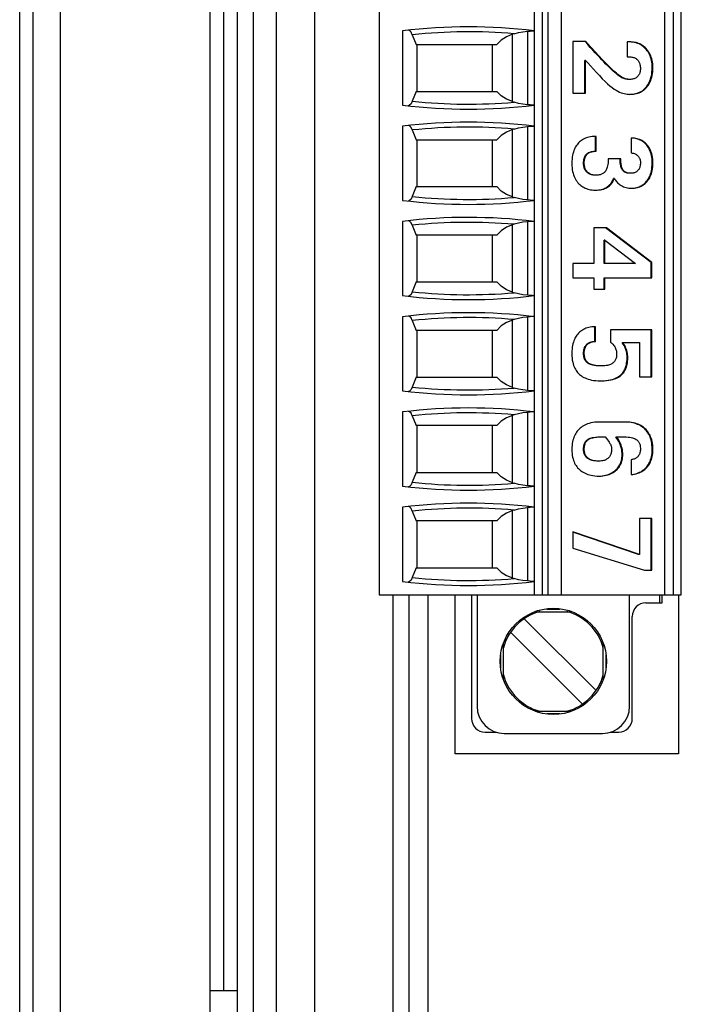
# Paper-space layout '61767N-2-A-2_1_1' of a CAD drawing. Header units: millimetres. Extents: x 0 to 594, y 1 to 420.
# Tile 81 of 222: x 108 to 120, y 196 to 214. Entities that reach past the tile are written whole.
import ezdxf

# ---------------------------------------------------------------- set-up
doc = ezdxf.new("R2010")
doc.units = ezdxf.units.MM
doc.header["$LTSCALE"] = 32.67
for name, color, linetype in [('61753N-0_DXF_CONTINUOUS_LINE', 7, 'CONTINUOUS'), ('61756N-0_DXF_CONTINUOUS_LINE', 7, 'CONTINUOUS'), ('61779N-0_DXF_CONTINUOUS_LINE', 7, 'CONTINUOUS'), ('61807N-2_DXF_CONTINUOUS_LINE', 7, 'CONTINUOUS'), ('61852N-1_DXF_CONTINUOUS_LINE', 7, 'CONTINUOUS'), ('MC_1_5-7-GF-DXF_CONTINUOUS_LINE', 7, 'CONTINUOUS'), ('U3-PXC_18471DXF_CONTINUOUS_LINE', 7, 'CONTINUOUS')]:
    doc.layers.add(name, color=color, linetype=linetype)

psp = doc.layouts.new('61767N-2-A-2_1_1')

# ---------------------------------------------------------------- linework, layer by layer
at = {"layer": '61753N-0_DXF_CONTINUOUS_LINE', "color": 9, "linetype": 'Continuous'}
psp.add_line((111.2755, 196.1073), (111.2755, 265.1073), dxfattribs=at)
at = {"layer": '61753N-0_DXF_CONTINUOUS_LINE', "color": 7, "linetype": 'Continuous'}
psp.add_line((111.5255, 196.1073), (111.0255, 196.1073), dxfattribs=at)
at = {"layer": '61756N-0_DXF_CONTINUOUS_LINE', "color": 7, "linetype": 'Continuous'}
for p, q in [((114.6755, 194.0073), (114.6755, 203.3823)), ((115.5255, 200.4573), (115.5255, 203.3823)), ((119.6255, 203.3823), (119.6255, 200.4573)), ((119.6255, 200.4573), (115.5255, 200.4573))]:
    psp.add_line(p, q, dxfattribs=at)
at = {"layer": '61756N-0_DXF_CONTINUOUS_LINE', "color": 9, "linetype": 'Continuous'}
psp.add_line((115.0255, 194.0073), (115.0255, 203.3823), dxfattribs=at)
at = {"layer": '61779N-0_DXF_CONTINUOUS_LINE', "color": 3, "linetype": 'Continuous'}
for p, q in [((107.7755, 175.3573), (107.7755, 283.3573)), ((108.2755, 175.3573), (108.2755, 283.3573)), ((111.0255, 187.8573), (111.0255, 273.3573))]:
    psp.add_line(p, q, dxfattribs=at)
at = {"layer": '61807N-2_DXF_CONTINUOUS_LINE', "color": 7, "linetype": 'Continuous'}
psp.add_line((107.5255, 139.6073), (107.5255, 347.6073), dxfattribs=at)
at = {"layer": '61852N-1_DXF_CONTINUOUS_LINE', "color": 7, "linetype": 'Continuous'}
for p, q in [((111.5255, 187.8573), (111.5255, 273.3573)), ((114.3805, 203.3823), (114.3805, 193.3573))]:
    psp.add_line(p, q, dxfattribs=at)
at = {"layer": '61852N-1_DXF_CONTINUOUS_LINE', "color": 9, "linetype": 'Continuous'}
for p, q in [((111.8184, 187.8573), (111.8184, 273.3573)), ((112.2326, 273.3573), (112.2326, 187.8573)), ((112.9397, 273.3573), (112.9397, 187.8573))]:
    psp.add_line(p, q, dxfattribs=at)
at = {"layer": 'MC_1_5-7-GF-DXF_CONTINUOUS_LINE', "color": 7, "linetype": 'Continuous'}
for p, q in [((115.8255, 203.3823), (115.8255, 201.1073)), ((119.3255, 203.2323), (119.3255, 203.3823)), ((119.0255, 203.2323), (119.3255, 203.2323)), ((118.7755, 201.1073), (118.7755, 202.9823)), ((116.0755, 200.8573), (116.2768, 200.8573)), ((118.3742, 200.8573), (118.5255, 200.8573))]:
    psp.add_line(p, q, dxfattribs=at)
at = {"layer": 'MC_1_5-7-GF-DXF_CONTINUOUS_LINE', "color": 9, "linetype": 'Continuous'}
psp.add_line((119.2755, 203.3823), (119.2755, 203.2323), dxfattribs=at)
at = {"layer": 'MC_1_5-7-GF-DXF_CONTINUOUS_LINE', "color": 7, "linetype": 'Continuous'}
for centre, start, end in [((119.0255, 202.9823), 90, 180), ((116.0755, 201.1073), 180, 270), ((118.5255, 201.1073), 270, 360)]:
    psp.add_arc(centre, 0.25, start, end, dxfattribs=at)
at = {"layer": 'U3-PXC_18471DXF_CONTINUOUS_LINE', "color": 7, "linetype": 'Continuous'}
for p, q in [((114.1255, 215.7323), (114.1255, 203.3823)), ((116.9755, 215.7323), (116.9755, 203.3823)), ((117.4755, 203.3823), (117.4755, 215.7323)), ((119.3755, 203.3823), (119.3755, 215.7323)), ((119.6755, 203.3823), (119.6755, 215.7323)), ((114.5576, 213.7391), (114.5576, 212.3756)), ((114.7358, 213.6683), (114.8074, 213.4873)), ((116.6076, 213.6861), (116.5755, 213.6758)), ((114.8074, 213.4873), (116.2889, 213.4873)), ((114.8255, 212.6273), (114.8255, 213.4873)), ((116.2005, 213.4873), (116.2005, 212.6273)), ((117.6851, 213.5414), (117.6851, 212.5961)), ((117.9199, 213.5414), (117.6851, 213.5414)), ((117.9996, 213.4549), (117.9199, 213.5414)), ((118.6825, 213.5352), (118.6825, 213.2609)), ((118.7507, 213.5352), (118.6825, 213.5352)), ((118.6825, 213.2609), (118.7347, 213.2609)), ((117.901, 212.5961), (117.901, 213.1945)), ((117.9139, 213.1945), (117.901, 213.1945)), ((117.9139, 212.5961), (117.9139, 213.1945)), ((114.8074, 212.6273), (114.7358, 212.4464)), ((114.8074, 212.6273), (116.2889, 212.6273)), ((117.6851, 212.5961), (117.9139, 212.5961)), ((116.5755, 212.4389), (116.6076, 212.4286)), ((114.5576, 211.9891), (114.5576, 210.6256)), ((114.7358, 211.9183), (114.8074, 211.7373)), ((116.6076, 211.9361), (116.5755, 211.9258)), ((118.0976, 211.5276), (118.0976, 211.8014)), ((118.1106, 211.5276), (118.1106, 211.8018)), ((114.8074, 211.7373), (116.2889, 211.7373)), ((114.8255, 210.8773), (114.8255, 211.7373)), ((116.2005, 211.7373), (116.2005, 210.8773)), ((118.7568, 211.7706), (118.7568, 211.4964)), ((118.5641, 211.3904), (118.3353, 211.3904)), ((118.1086, 211.0871), (118.0956, 211.0871)), ((118.4457, 211.0289), (118.4328, 211.0289)), ((114.8074, 210.8773), (114.7358, 210.6964)), ((114.8074, 210.8773), (116.2889, 210.8773)), ((116.5755, 210.6889), (116.6076, 210.6786)), ((114.5576, 210.2391), (114.5576, 208.8756)), ((116.6076, 210.1861), (116.5755, 210.1758)), ((114.7358, 210.1683), (114.8074, 209.9873)), ((118.0664, 210.1224), (118.0664, 209.4639)), ((118.2992, 210.1224), (118.0664, 210.1224)), ((119.1211, 209.4867), (118.2863, 210.1224)), ((119.134, 209.4867), (118.2992, 210.1224)), ((116.2889, 209.9873), (114.8074, 209.9873)), ((114.8255, 209.1273), (114.8255, 209.9873)), ((116.2005, 209.9873), (116.2005, 209.1273)), ((118.2582, 209.4639), (118.2582, 209.8939)), ((118.2711, 209.8939), (118.2582, 209.8939)), ((118.2711, 209.8939), (118.837, 209.468)), ((118.2711, 209.4639), (118.2711, 209.8939)), ((117.6851, 209.4639), (117.6851, 209.2021)), ((118.0664, 209.4639), (117.6851, 209.4639)), ((118.837, 209.4639), (118.2582, 209.4639)), ((118.837, 209.468), (118.837, 209.4639)), ((119.1211, 209.2021), (119.1211, 209.4867)), ((119.134, 209.4867), (119.1211, 209.4867)), ((119.134, 209.2021), (119.134, 209.4867)), ((114.8074, 209.1273), (114.7358, 208.9464)), ((114.8074, 209.1273), (116.2889, 209.1273)), ((117.6851, 209.2021), (118.0664, 209.2021)), ((118.0664, 209.2021), (118.0664, 208.9922)), ((118.2582, 208.9922), (118.2582, 209.2021)), ((118.2582, 209.2021), (119.134, 209.2021)), ((118.2711, 208.9922), (118.2711, 209.2021)), ((116.5755, 208.9389), (116.6076, 208.9286)), ((118.0664, 208.9922), (118.2711, 208.9922)), ((114.5576, 208.4891), (114.5576, 207.1256)), ((114.7358, 208.4183), (114.8074, 208.2373)), ((116.6076, 208.4361), (116.5755, 208.4258)), ((116.2889, 208.2373), (114.8074, 208.2373)), ((114.8255, 207.3773), (114.8255, 208.2373)), ((116.2005, 208.2373), (116.2005, 207.3773)), ((118.0876, 208.031), (118.0876, 208.3045)), ((118.1005, 208.0307), (118.1005, 208.3049)), ((118.3755, 208.2488), (118.3755, 208.0224)), ((119.134, 208.2488), (118.3755, 208.2488)), ((119.1211, 207.3825), (119.1211, 208.2488)), ((119.134, 207.3825), (119.134, 208.2488)), ((118.0869, 208.031), (118.074, 208.031)), ((118.0869, 208.031), (118.1005, 208.0307)), ((118.5913, 208.012), (118.9053, 208.012)), ((118.9053, 208.012), (118.9053, 207.3825)), ((114.8074, 207.3773), (114.7358, 207.1964)), ((114.8074, 207.3773), (116.2889, 207.3773)), ((118.9053, 207.3825), (119.134, 207.3825)), ((116.5755, 207.1889), (116.6076, 207.1786)), ((114.5576, 206.7391), (114.5576, 205.3756)), ((114.7358, 206.6683), (114.8074, 206.4873)), ((116.6076, 206.6861), (116.5755, 206.6758)), ((116.2889, 206.4873), (114.8074, 206.4873)), ((114.8255, 205.6273), (114.8255, 206.4873)), ((116.2005, 206.4873), (116.2005, 205.6273)), ((118.6524, 206.5539), (118.1668, 206.5539)), ((118.1969, 206.2796), (118.2771, 206.2796)), ((118.4749, 206.2796), (118.6223, 206.2796)), ((118.7548, 205.8621), (118.7548, 205.5878)), ((114.8074, 205.6273), (114.7358, 205.4464)), ((114.8074, 205.6273), (116.2889, 205.6273)), ((116.5755, 205.4389), (116.6076, 205.4286)), ((114.5576, 204.9891), (114.5576, 203.6256)), ((116.6076, 204.9361), (116.5755, 204.9258)), ((114.7358, 204.9183), (114.8074, 204.7373)), ((118.9053, 204.781), (118.9053, 204.1224)), ((119.134, 204.781), (118.9053, 204.781)), ((119.1211, 203.8337), (119.1211, 204.781)), ((119.134, 203.8337), (119.134, 204.781)), ((116.2889, 204.7373), (114.8074, 204.7373)), ((114.8255, 203.8773), (114.8255, 204.7373)), ((116.2005, 204.7373), (116.2005, 203.8773)), ((118.9053, 204.1224), (117.6851, 204.538)), ((117.6851, 204.538), (117.6851, 204.2388)), ((118.8923, 204.1224), (117.6851, 204.5335)), ((117.6851, 204.2388), (119.0016, 203.8337)), ((118.9053, 204.1224), (118.8923, 204.1224)), ((114.8074, 203.8773), (114.7358, 203.6964)), ((114.8074, 203.8773), (116.2889, 203.8773)), ((116.5755, 203.6889), (116.6076, 203.6786)), ((119.0016, 203.8337), (119.134, 203.8337)), ((114.1255, 203.3823), (119.6755, 203.3823)), ((115.9255, 203.3823), (115.9255, 201.3323)), ((118.7255, 201.3323), (118.7255, 203.3823)), ((118.1095, 201.6208), (116.789, 202.9413)), ((116.9999, 203.0698), (117.6513, 203.0698)), ((116.5415, 202.6939), (117.862, 201.3733)), ((116.413, 201.8319), (116.413, 202.483)), ((118.238, 201.8317), (118.238, 202.4828)), ((116.9997, 201.2448), (117.6512, 201.2448)), ((116.4255, 200.8323), (118.2255, 200.8323))]:
    psp.add_line(p, q, dxfattribs=at)
at = {"layer": 'U3-PXC_18471DXF_CONTINUOUS_LINE', "color": 9, "linetype": 'Continuous'}
for p, q in [((117.1255, 203.3823), (117.1255, 215.7323)), ((117.2255, 215.7323), (117.2255, 203.3823)), ((119.5255, 215.7323), (119.5255, 203.3823)), ((116.5755, 212.4389), (116.5755, 213.6758)), ((116.8505, 213.7312), (116.8505, 212.3835)), ((119.1541, 213.0677), (119.1412, 213.0677)), ((116.5755, 210.6889), (116.5755, 211.9258)), ((116.8505, 211.9812), (116.8505, 210.6335)), ((117.8939, 211.3053), (117.8809, 211.3053)), ((119.1541, 211.3136), (119.1412, 211.3136)), ((116.5755, 208.9389), (116.5755, 210.1758)), ((116.8505, 210.2312), (116.8505, 208.8835)), ((116.5755, 207.1889), (116.5755, 208.4258)), ((116.8505, 208.4812), (116.8505, 207.1335)), ((117.8939, 207.8167), (117.8809, 207.8167)), ((118.6925, 207.7398), (118.6796, 207.7398)), ((116.5755, 205.4389), (116.5755, 206.6758)), ((116.8505, 206.7312), (116.8505, 205.3835)), ((117.8939, 206.0511), (117.8809, 206.0511)), ((119.1541, 206.0511), (119.1412, 206.0511)), ((118.6002, 205.9576), (118.5873, 205.9576)), ((116.8505, 204.9812), (116.8505, 203.6335)), ((116.5755, 203.6889), (116.5755, 204.9258)), ((117.204, 203.1186), (117.4476, 203.1186)), ((116.3642, 202.0363), (116.3642, 202.2789)), ((118.2868, 202.2784), (118.2868, 202.0358)), ((117.447, 201.196), (117.2035, 201.196))]:
    psp.add_line(p, q, dxfattribs=at)
at = {"layer": 'U3-PXC_18471DXF_CONTINUOUS_LINE', "color": 7, "linetype": 'Continuous'}
for points in [[(114.7358, 213.6683), (114.7121, 213.7154), (114.6862, 213.7434), (114.663, 213.7498)], [(116.5755, 213.6758), (116.4671, 213.6307), (116.3697, 213.5677), (116.2889, 213.4873)], [(116.6076, 213.6861), (116.6835, 213.7069), (116.7647, 213.7221), (116.8505, 213.7312)], [(116.8505, 213.7312), (116.9016, 213.7358), (116.9406, 213.7397), (116.9638, 213.7401)], [(118.7137, 212.8475), (118.6925, 212.8482), (118.6739, 212.8501), (118.6565, 212.853), (118.6396, 212.8572), (118.6225, 212.8628), (118.6046, 212.87), (118.5852, 212.8794), (118.5635, 212.8917), (118.5383, 212.908), (118.5107, 212.928), (118.4825, 212.9505), (118.4536, 212.9751), (118.4237, 213.0019), (118.3928, 213.0308), (118.3606, 213.0619), (118.3271, 213.0951), (118.2922, 213.1304), (118.2559, 213.1678), (118.218, 213.2073), (118.1785, 213.2489), (118.1375, 213.2925), (118.0948, 213.3382), (118.0504, 213.3859), (118.0043, 213.4357), (117.9565, 213.4876), (117.907, 213.5414)], [(118.7267, 212.8475), (118.7091, 212.848), (118.6934, 212.8492), (118.6789, 212.8513), (118.665, 212.854), (118.6513, 212.8576), (118.6374, 212.8621), (118.623, 212.8676), (118.6078, 212.8745), (118.5913, 212.883), (118.5732, 212.8937), (118.5529, 212.9069), (118.5309, 212.9226), (118.5081, 212.9402), (118.4849, 212.9593), (118.4612, 212.9798), (118.4369, 213.0017), (118.4118, 213.0251), (118.386, 213.0498), (118.3592, 213.076), (118.3316, 213.1036), (118.3031, 213.1325), (118.2736, 213.1629), (118.2431, 213.1946), (118.2115, 213.2277), (118.1789, 213.2621), (118.1453, 213.298), (118.1105, 213.3352), (118.0747, 213.3737), (118.0377, 213.4136), (117.9996, 213.4549)], [(119.1541, 213.0677), (119.1532, 213.1021), (119.1506, 213.1348), (119.1463, 213.1668), (119.1402, 213.1979), (119.1329, 213.2269), (119.1239, 213.2554), (119.1137, 213.282), (119.1024, 213.3071), (119.0897, 213.3313), (119.0761, 213.3537), (119.0613, 213.3753), (119.0455, 213.3953), (119.0289, 213.414), (119.0112, 213.4316), (118.9928, 213.4478), (118.9736, 213.4627), (118.9536, 213.4763), (118.9331, 213.4884), (118.9118, 213.4993), (118.89, 213.5087), (118.8677, 213.5167), (118.845, 213.5233), (118.8218, 213.5285), (118.7984, 213.5322), (118.7748, 213.5344), (118.7507, 213.5352)], [(119.1412, 213.0677), (119.1402, 213.1023), (119.1376, 213.1354), (119.1333, 213.1671), (119.1274, 213.1973), (119.1202, 213.2262), (119.1115, 213.2538), (119.1016, 213.2801), (119.0904, 213.3051), (119.0781, 213.3289), (119.0646, 213.3515), (119.0501, 213.3728), (119.0346, 213.3929), (119.018, 213.4118), (119.0006, 213.4295), (118.9822, 213.4459), (118.9631, 213.4609), (118.9431, 213.4747), (118.9224, 213.4871), (118.9011, 213.4982), (118.8791, 213.5079), (118.8566, 213.5161), (118.8336, 213.5229), (118.8101, 213.5283), (118.7863, 213.5321), (118.7622, 213.5344), (118.7507, 213.5348)], [(118.7347, 213.2609), (118.7511, 213.2604), (118.7666, 213.2587), (118.7812, 213.256), (118.795, 213.2524), (118.8084, 213.2478), (118.821, 213.2423), (118.8328, 213.2361), (118.8437, 213.2292), (118.8539, 213.2216), (118.8635, 213.2132), (118.8725, 213.2042), (118.8807, 213.1944), (118.8885, 213.1838), (118.8954, 213.1727), (118.9018, 213.1606), (118.9076, 213.1476), (118.9126, 213.1338), (118.9169, 213.1188), (118.9204, 213.103), (118.9231, 213.0855), (118.9247, 213.0673), (118.9253, 213.047)], [(117.9139, 213.1945), (117.9564, 213.152), (118.0064, 213.0986), (118.0613, 213.0378), (118.1154, 212.9773), (118.1706, 212.9167), (118.2244, 212.8599), (118.2751, 212.8093), (118.3225, 212.7655), (118.366, 212.7284), (118.407, 212.6967), (118.4442, 212.6707), (118.4792, 212.6489), (118.5119, 212.6309), (118.5424, 212.6162), (118.5722, 212.6039), (118.6008, 212.594), (118.6282, 212.5863), (118.6549, 212.5805), (118.681, 212.5765), (118.7068, 212.5741), (118.7327, 212.5733)], [(118.7264, 212.5735), (118.752, 212.5742), (118.7821, 212.5769), (118.8103, 212.5811), (118.8367, 212.5868), (118.8616, 212.5939), (118.8851, 212.6021), (118.9073, 212.6116), (118.9284, 212.6222), (118.9483, 212.6339), (118.9672, 212.6468), (118.9852, 212.6609), (119.0023, 212.6761), (119.0186, 212.6926), (119.0341, 212.7103), (119.0487, 212.7295), (119.0625, 212.7502), (119.0755, 212.7725), (119.0876, 212.7964), (119.0988, 212.8223), (119.109, 212.8501), (119.118, 212.8801), (119.1258, 212.9124), (119.1322, 212.9471), (119.137, 212.9845), (119.1401, 213.0247), (119.1412, 213.0677)], [(118.7327, 212.5733), (118.7651, 212.5742), (118.7952, 212.5769), (118.824, 212.5813), (118.8517, 212.5874), (118.8772, 212.5947), (118.9016, 212.6035), (118.9244, 212.6135), (118.9454, 212.6245), (118.9658, 212.6368), (118.9848, 212.6503), (119.0027, 212.6647), (119.0198, 212.6804), (119.0359, 212.6974), (119.0511, 212.7155), (119.0654, 212.7349), (119.0789, 212.7558), (119.0915, 212.7781), (119.1031, 212.8019), (119.114, 212.8279), (119.1235, 212.8551), (119.1322, 212.8847), (119.1396, 212.9164), (119.1456, 212.9501), (119.1502, 212.9869), (119.1531, 213.0254), (119.1541, 213.0677)], [(118.9253, 213.047), (118.9247, 213.0269), (118.9229, 213.0088), (118.9198, 212.9912), (118.916, 212.9756), (118.9111, 212.9608), (118.9056, 212.9477), (118.8992, 212.9353), (118.8923, 212.9241), (118.8846, 212.9137), (118.8763, 212.904), (118.8673, 212.8952), (118.8575, 212.887), (118.8469, 212.8794), (118.8356, 212.8727), (118.8233, 212.8665), (118.8101, 212.8611), (118.7957, 212.8565), (118.7806, 212.8528), (118.7644, 212.85), (118.7464, 212.8482), (118.7267, 212.8475)], [(116.5755, 212.4389), (116.4667, 212.4842), (116.3694, 212.5472), (116.2889, 212.6273)], [(114.7358, 212.4464), (114.7121, 212.3993), (114.6862, 212.3713), (114.663, 212.3649)], [(116.8505, 212.3835), (116.7647, 212.3926), (116.6835, 212.4078), (116.6076, 212.4286)], [(116.9638, 212.3746), (116.9406, 212.375), (116.9016, 212.3789), (116.8505, 212.3835)], [(114.7358, 211.9183), (114.7121, 211.9654), (114.6862, 211.9934), (114.663, 211.9998)], [(116.8505, 211.9812), (116.9016, 211.9858), (116.9406, 211.9897), (116.9638, 211.9901)], [(116.5755, 211.9258), (116.4671, 211.8807), (116.3697, 211.8177), (116.2889, 211.7373)], [(116.6076, 211.9361), (116.6835, 211.9569), (116.7647, 211.9721), (116.8505, 211.9812)], [(118.1106, 211.8018), (118.0745, 211.8008), (118.0414, 211.798), (118.0097, 211.7935), (117.9801, 211.7874), (117.9528, 211.7801), (117.927, 211.7713), (117.9035, 211.7617), (117.8813, 211.7509), (117.8605, 211.739), (117.8411, 211.7263), (117.8229, 211.7125), (117.8057, 211.6978), (117.7896, 211.682), (117.7746, 211.6654), (117.7604, 211.6476), (117.7469, 211.6284), (117.7346, 211.6083), (117.723, 211.5868), (117.7121, 211.5633), (117.7024, 211.5389), (117.6935, 211.5125), (117.6854, 211.4832), (117.6788, 211.4532), (117.6731, 211.4198), (117.6688, 211.3835), (117.6661, 211.3449), (117.6651, 211.3011)], [(119.1412, 211.3136), (119.1402, 211.3502), (119.1375, 211.3851), (119.1331, 211.4182), (119.1273, 211.4494), (119.12, 211.4788), (119.1116, 211.5065), (119.102, 211.5324), (119.0914, 211.5566), (119.0799, 211.5793), (119.0675, 211.6004), (119.0543, 211.6201), (119.0402, 211.6385), (119.0254, 211.6555), (119.0098, 211.6714), (118.9935, 211.686), (118.9762, 211.6995), (118.9582, 211.7119), (118.9392, 211.7232), (118.9192, 211.7333), (118.8982, 211.7424), (118.8761, 211.7504), (118.8527, 211.7572), (118.8279, 211.7627), (118.8016, 211.7668), (118.7736, 211.7695), (118.7567, 211.7702)], [(119.1541, 211.3136), (119.1531, 211.3504), (119.1504, 211.3854), (119.1459, 211.4193), (119.1398, 211.4511), (119.1323, 211.4813), (119.1236, 211.5093), (119.1137, 211.5355), (119.1027, 211.5601), (119.0909, 211.5828), (119.0781, 211.6042), (119.0645, 211.6239), (119.0502, 211.6421), (119.035, 211.6591), (119.0191, 211.6748), (119.0025, 211.6892), (118.9852, 211.7024), (118.9669, 211.7145), (118.948, 211.7254), (118.9282, 211.7352), (118.9071, 211.744), (118.8855, 211.7515), (118.8627, 211.7579), (118.8381, 211.7632), (118.813, 211.767), (118.7862, 211.7696), (118.7568, 211.7706)], [(117.8809, 211.3053), (117.8817, 211.3322), (117.8837, 211.3552), (117.8867, 211.3752), (117.8905, 211.3927), (117.8949, 211.4081), (117.9, 211.4219), (117.9056, 211.4342), (117.9116, 211.4454), (117.9182, 211.4556), (117.9253, 211.4649), (117.933, 211.4735), (117.9413, 211.4814), (117.9504, 211.4888), (117.9602, 211.4956), (117.9711, 211.5019), (117.9831, 211.5077), (117.9966, 211.5129), (118.0117, 211.5176), (118.0288, 211.5215), (118.0484, 211.5247), (118.0711, 211.5268), (118.0976, 211.5276)], [(117.8939, 211.3053), (117.8946, 211.3325), (117.8967, 211.3558), (117.8997, 211.3756), (117.9036, 211.3934), (117.9085, 211.4101), (117.914, 211.4244), (117.9201, 211.4373), (117.9264, 211.4485), (117.9335, 211.4588), (117.941, 211.4682), (117.9491, 211.4767), (117.9578, 211.4845), (117.9673, 211.4917), (117.9775, 211.4982), (117.9886, 211.5042), (118.001, 211.5097), (118.0144, 211.5145), (118.0299, 211.5189), (118.0455, 211.5222), (118.0637, 211.525), (118.0852, 211.5268), (118.1106, 211.5276)], [(118.7568, 211.4964), (118.7719, 211.4952), (118.7863, 211.4929), (118.8, 211.4896), (118.813, 211.4854), (118.8261, 211.48), (118.8384, 211.4738), (118.8498, 211.4667), (118.8604, 211.4589), (118.8703, 211.4503), (118.8795, 211.441), (118.8878, 211.431), (118.8954, 211.4205), (118.9021, 211.4094), (118.908, 211.3977), (118.9131, 211.3855), (118.9174, 211.3725), (118.9208, 211.3592), (118.9233, 211.3451), (118.9248, 211.3308), (118.9253, 211.3157)], [(117.6651, 211.3011), (117.6661, 211.2622), (117.669, 211.2252), (117.6739, 211.1891), (117.6804, 211.1553), (117.6885, 211.1232), (117.6979, 211.0932), (117.7086, 211.0651), (117.7205, 211.0387), (117.7334, 211.0142), (117.7473, 210.9913), (117.7621, 210.97), (117.7777, 210.9503), (117.7942, 210.932), (117.8115, 210.9151), (117.8296, 210.8996), (117.8485, 210.8853), (117.8684, 210.8723), (117.889, 210.8605), (117.9106, 210.85), (117.9335, 210.8406), (117.957, 210.8326), (117.9818, 210.8259), (118.0086, 210.8203), (118.0357, 210.8163), (118.0648, 210.8138), (118.0965, 210.8129)], [(118.0956, 211.0871), (118.0759, 211.0878), (118.0575, 211.0897), (118.0401, 211.0927), (118.024, 211.0967), (118.0088, 211.1016), (117.9948, 211.1074), (117.9816, 211.1139), (117.9694, 211.1212), (117.9581, 211.1291), (117.9475, 211.1377), (117.9378, 211.147), (117.9288, 211.157), (117.9205, 211.1677), (117.9129, 211.1791), (117.906, 211.1913), (117.8999, 211.2044), (117.8945, 211.2183), (117.8899, 211.2333), (117.8861, 211.2493), (117.8833, 211.2666), (117.8815, 211.2852), (117.8809, 211.3053)], [(118.1086, 211.0871), (118.0887, 211.0878), (118.0701, 211.0897), (118.0527, 211.0928), (118.0365, 211.0968), (118.0208, 211.102), (118.0064, 211.108), (117.9929, 211.1148), (117.9807, 211.1223), (117.9692, 211.1305), (117.9587, 211.1393), (117.949, 211.1488), (117.9401, 211.159), (117.9319, 211.1698), (117.9245, 211.1813), (117.9178, 211.1936), (117.9119, 211.2065), (117.9067, 211.2204), (117.9023, 211.2351), (117.8988, 211.2508), (117.8961, 211.2678), (117.8945, 211.2855), (117.8939, 211.3053)], [(118.3353, 211.3904), (118.3341, 211.3495), (118.3315, 211.3156), (118.3279, 211.2874), (118.323, 211.2603), (118.3171, 211.2363), (118.3107, 211.2164), (118.3042, 211.1999), (118.2969, 211.1847), (118.289, 211.1711), (118.2811, 211.1594), (118.2725, 211.1488), (118.2638, 211.1394), (118.2546, 211.1311), (118.2448, 211.1235), (118.2343, 211.1166), (118.2232, 211.1104), (118.2114, 211.1049), (118.1981, 211.0999), (118.1842, 211.0958), (118.1686, 211.0923), (118.1507, 211.0895), (118.1315, 211.0878), (118.1086, 211.0871)], [(118.7378, 211.1224), (118.7165, 211.1231), (118.6984, 211.1249), (118.6829, 211.1276), (118.6692, 211.131), (118.6571, 211.1351), (118.6463, 211.1397), (118.6364, 211.1448), (118.6274, 211.1505), (118.619, 211.1568), (118.6112, 211.1638), (118.6039, 211.1715), (118.5969, 211.18), (118.5903, 211.1896), (118.5841, 211.2004), (118.5781, 211.2127), (118.5725, 211.2268), (118.5672, 211.2433), (118.5623, 211.2627), (118.558, 211.286), (118.5545, 211.3143), (118.552, 211.3496), (118.5512, 211.3904)], [(118.7507, 211.1224), (118.7294, 211.1231), (118.7115, 211.1249), (118.6949, 211.1278), (118.6811, 211.1313), (118.6683, 211.1357), (118.6573, 211.1406), (118.6474, 211.146), (118.6383, 211.152), (118.6299, 211.1585), (118.6222, 211.1656), (118.6151, 211.1735), (118.6083, 211.1822), (118.6021, 211.1915), (118.5961, 211.2021), (118.5904, 211.2143), (118.5852, 211.2273), (118.5802, 211.243), (118.5758, 211.2605), (118.5718, 211.281), (118.5687, 211.3027), (118.5663, 211.3271), (118.5647, 211.356), (118.5641, 211.3904)], [(118.9253, 211.3157), (118.9247, 211.2963), (118.923, 211.2786), (118.9203, 211.2624), (118.9168, 211.2476), (118.9119, 211.2321), (118.9063, 211.2182), (118.9, 211.2058), (118.8933, 211.1946), (118.8859, 211.1842), (118.878, 211.1748), (118.8695, 211.1662), (118.8605, 211.1583), (118.8509, 211.1512), (118.8407, 211.1449), (118.8298, 211.1392), (118.8184, 211.1343), (118.8062, 211.1302), (118.7938, 211.127), (118.7804, 211.1245), (118.7661, 211.123), (118.7507, 211.1224)], [(118.7546, 210.8484), (118.7769, 210.8491), (118.8042, 210.8515), (118.83, 210.8555), (118.8543, 210.8607), (118.8772, 210.8673), (118.899, 210.875), (118.9197, 210.8839), (118.9394, 210.8939), (118.9581, 210.905), (118.9759, 210.9172), (118.993, 210.9306), (119.0092, 210.9451), (119.0247, 210.9608), (119.0394, 210.9778), (119.0534, 210.9962), (119.0666, 211.0159), (119.079, 211.0372), (119.0905, 211.0601), (119.1012, 211.0847), (119.1108, 211.1112), (119.1194, 211.1395), (119.1268, 211.1699), (119.1328, 211.2024), (119.1373, 211.2372), (119.1402, 211.2742), (119.1412, 211.3136)], [(118.7608, 210.8482), (118.7901, 210.8491), (118.8174, 210.8515), (118.8435, 210.8556), (118.869, 210.8612), (118.8925, 210.868), (118.915, 210.8762), (118.9363, 210.8856), (118.956, 210.8959), (118.975, 210.9076), (118.993, 210.9203), (119.01, 210.934), (119.0261, 210.9489), (119.0414, 210.965), (119.056, 210.9824), (119.0696, 211.0008), (119.0825, 211.0208), (119.0946, 211.0422), (119.1057, 211.0649), (119.116, 211.0896), (119.1252, 211.1154), (119.1334, 211.1434), (119.1404, 211.1733), (119.1461, 211.205), (119.1505, 211.2392), (119.1531, 211.2748), (119.1541, 211.3136)], [(118.0965, 210.8129), (118.1327, 210.8139), (118.1647, 210.8165), (118.1933, 210.8206), (118.2206, 210.8263), (118.2449, 210.833), (118.2667, 210.8406), (118.2872, 210.8494), (118.306, 210.859), (118.3233, 210.8693), (118.3393, 210.8805), (118.3541, 210.8924), (118.368, 210.9052), (118.3811, 210.9189), (118.3935, 210.9337), (118.4052, 210.9498), (118.4161, 210.9669), (118.4267, 210.986), (118.4364, 211.0061), (118.4457, 211.0289)], [(118.0965, 210.8132), (118.1198, 210.8139), (118.1519, 210.8166), (118.1807, 210.8207), (118.2066, 210.8261), (118.2302, 210.8325), (118.2518, 210.8399), (118.2717, 210.8482), (118.2901, 210.8573), (118.3072, 210.8673), (118.3232, 210.8782), (118.3383, 210.8899), (118.3525, 210.9027), (118.3659, 210.9164), (118.3786, 210.9313), (118.3907, 210.9475), (118.4021, 210.9652), (118.413, 210.9844), (118.4232, 211.0056), (118.4328, 211.0289)], [(118.4457, 211.0289), (118.4549, 211.0117), (118.4653, 210.995), (118.4769, 210.9789), (118.4898, 210.9634), (118.504, 210.9485), (118.5195, 210.9342), (118.5362, 210.9208), (118.5543, 210.9081), (118.5735, 210.8965), (118.594, 210.8858), (118.6156, 210.8762), (118.6383, 210.8679), (118.6618, 210.8609), (118.6861, 210.8554), (118.7109, 210.8514), (118.7359, 210.849), (118.7608, 210.8482)], [(116.5755, 210.6889), (116.4667, 210.7342), (116.3694, 210.7972), (116.2889, 210.8773)], [(114.7358, 210.6964), (114.7121, 210.6493), (114.6862, 210.6213), (114.663, 210.6149)], [(116.8505, 210.6335), (116.7647, 210.6426), (116.6835, 210.6578), (116.6076, 210.6786)], [(116.9638, 210.6246), (116.9406, 210.625), (116.9016, 210.6289), (116.8505, 210.6335)], [(114.7358, 210.1683), (114.7121, 210.2154), (114.6862, 210.2434), (114.663, 210.2498)], [(116.5755, 210.1758), (116.4671, 210.1307), (116.3697, 210.0677), (116.2889, 209.9873)], [(116.8505, 210.2312), (116.7647, 210.2221), (116.6835, 210.2069), (116.6076, 210.1861)], [(116.9638, 210.2401), (116.9405, 210.2397), (116.9014, 210.2358), (116.8505, 210.2312)], [(116.5755, 208.9389), (116.4667, 208.9842), (116.3694, 209.0472), (116.2889, 209.1273)], [(114.7358, 208.9464), (114.7121, 208.8993), (114.6862, 208.8713), (114.663, 208.8649)], [(116.8505, 208.8835), (116.7647, 208.8926), (116.6835, 208.9078), (116.6076, 208.9286)], [(116.9638, 208.8746), (116.9406, 208.875), (116.9016, 208.8789), (116.8505, 208.8835)], [(114.7358, 208.4183), (114.7121, 208.4654), (114.6862, 208.4934), (114.663, 208.4998)], [(116.5755, 208.4258), (116.4671, 208.3807), (116.3697, 208.3177), (116.2889, 208.2373)], [(116.8505, 208.4812), (116.7647, 208.4721), (116.6835, 208.4569), (116.6076, 208.4361)], [(116.9638, 208.4901), (116.9405, 208.4897), (116.9014, 208.4858), (116.8505, 208.4812)], [(118.1005, 208.3049), (118.0669, 208.304), (118.0351, 208.3012), (118.0049, 208.2968), (117.9766, 208.2909), (117.9499, 208.2836), (117.9248, 208.2751), (117.9014, 208.2655), (117.8794, 208.2548), (117.8587, 208.243), (117.8394, 208.2304), (117.8213, 208.2167), (117.8041, 208.202), (117.7882, 208.1866), (117.7732, 208.17), (117.7588, 208.1521), (117.7458, 208.1336), (117.7335, 208.1138), (117.7218, 208.0921), (117.7114, 208.0697), (117.7018, 208.0457), (117.6928, 208.0192), (117.6852, 207.9915), (117.6786, 207.9619), (117.6729, 207.9285), (117.6688, 207.8938), (117.6661, 207.8559), (117.6651, 207.8125)], [(117.8809, 207.8167), (117.8816, 207.839), (117.8835, 207.8595), (117.8865, 207.8781), (117.8905, 207.8952), (117.8952, 207.9107), (117.9007, 207.925), (117.9069, 207.9381), (117.9136, 207.95), (117.921, 207.961), (117.9289, 207.9711), (117.9375, 207.9804), (117.9466, 207.9889), (117.9564, 207.9967), (117.9669, 208.0037), (117.9781, 208.01), (117.9903, 208.0156), (118.0033, 208.0205), (118.0175, 208.0245), (118.0328, 208.0277), (118.0495, 208.0299), (118.0677, 208.0309), (118.074, 208.031)], [(117.8939, 207.8167), (117.8945, 207.8392), (117.8965, 207.8598), (117.8995, 207.8784), (117.9035, 207.8955), (117.9086, 207.912), (117.9144, 207.9266), (117.9209, 207.9401), (117.9278, 207.952), (117.9355, 207.9632), (117.9437, 207.9732), (117.9524, 207.9824), (117.9618, 207.9908), (117.9718, 207.9984), (117.9823, 208.0052), (117.9937, 208.0114), (118.0057, 208.0166), (118.0186, 208.0213), (118.0326, 208.0251), (118.0474, 208.028), (118.0639, 208.03), (118.081, 208.0309), (118.0869, 208.031)], [(118.3755, 208.0224), (118.3919, 208.009), (118.4067, 207.9953), (118.4202, 207.9811), (118.4323, 207.9664), (118.4431, 207.9514), (118.4526, 207.9362), (118.4609, 207.9206), (118.4681, 207.9048), (118.474, 207.8888), (118.479, 207.8723), (118.4828, 207.8553), (118.4856, 207.8384), (118.4873, 207.8207), (118.4879, 207.8021)], [(118.6796, 207.7398), (118.6789, 207.7672), (118.6768, 207.793), (118.6734, 207.8177), (118.6688, 207.8415), (118.663, 207.8647), (118.6558, 207.8876), (118.6471, 207.9106), (118.6368, 207.934), (118.6245, 207.9582), (118.6096, 207.9839), (118.5913, 208.012)], [(118.6925, 207.7398), (118.6918, 207.767), (118.6898, 207.7926), (118.6864, 207.8176), (118.6816, 207.8421), (118.6756, 207.8656), (118.6682, 207.8889), (118.6595, 207.9119), (118.6492, 207.9351), (118.6369, 207.9592), (118.6222, 207.9845), (118.6042, 208.012)], [(117.6651, 207.8125), (117.6662, 207.7679), (117.6692, 207.7282), (117.674, 207.6907), (117.6805, 207.6557), (117.6881, 207.6248), (117.6974, 207.5951), (117.7074, 207.5686), (117.7182, 207.5448), (117.7304, 207.5218), (117.7434, 207.5007), (117.7571, 207.4813), (117.772, 207.4629), (117.7878, 207.4457), (117.8047, 207.4296), (117.8226, 207.4145), (117.8418, 207.4003), (117.8627, 207.3869), (117.8846, 207.3745), (117.9085, 207.3629), (117.9348, 207.352), (117.9626, 207.3423), (117.9933, 207.3335), (118.0274, 207.3257), (118.0639, 207.3193), (118.106, 207.3142), (118.1508, 207.311), (118.2029, 207.3098)], [(118.196, 207.584), (118.1487, 207.5851), (118.1099, 207.588), (118.0782, 207.5922), (118.0519, 207.5972), (118.0295, 207.603), (118.0103, 207.6093), (117.9937, 207.6161), (117.9791, 207.6233), (117.9661, 207.6309), (117.9546, 207.6389), (117.9442, 207.6473), (117.9349, 207.6561), (117.9264, 207.6654), (117.9187, 207.6754), (117.9117, 207.6859), (117.9053, 207.6973), (117.8996, 207.7096), (117.8945, 207.7231), (117.8901, 207.7378), (117.8864, 207.7542), (117.8835, 207.7725), (117.8816, 207.7932), (117.8809, 207.8167)], [(118.2089, 207.584), (118.1665, 207.5849), (118.1312, 207.5872), (118.1016, 207.5906), (118.0724, 207.5956), (118.0476, 207.6016), (118.027, 207.608), (118.0097, 207.6148), (117.9932, 207.6227), (117.9793, 207.6308), (117.9669, 207.6393), (117.9561, 207.6482), (117.9466, 207.6573), (117.938, 207.667), (117.9302, 207.6773), (117.9232, 207.6884), (117.917, 207.6998), (117.9115, 207.7122), (117.9065, 207.7259), (117.9024, 207.7401), (117.8989, 207.7563), (117.8962, 207.7741), (117.8945, 207.7936), (117.8939, 207.8167)], [(118.2029, 207.3098), (118.2572, 207.3111), (118.3045, 207.3146), (118.3457, 207.3199), (118.383, 207.3269), (118.4174, 207.3354), (118.4475, 207.3449), (118.4747, 207.3554), (118.4985, 207.3664), (118.5205, 207.3784), (118.5404, 207.3911), (118.5584, 207.4043), (118.5751, 207.4184), (118.5904, 207.4331), (118.6044, 207.4487), (118.6172, 207.4648), (118.629, 207.482), (118.64, 207.5005), (118.6498, 207.5196), (118.6588, 207.54), (118.667, 207.5625), (118.6741, 207.5859), (118.6801, 207.6111), (118.6853, 207.6394), (118.6891, 207.6693), (118.6916, 207.7021), (118.6925, 207.7398)], [(118.2029, 207.3101), (118.2441, 207.3111), (118.2912, 207.3146), (118.3325, 207.3199), (118.3691, 207.3266), (118.4017, 207.3346), (118.4308, 207.3436), (118.457, 207.3534), (118.4808, 207.3641), (118.5024, 207.3754), (118.5221, 207.3875), (118.5402, 207.4002), (118.5569, 207.4137), (118.5723, 207.4279), (118.5865, 207.4429), (118.5997, 207.4588), (118.6119, 207.4757), (118.6232, 207.4937), (118.6336, 207.5129), (118.6431, 207.5335), (118.6518, 207.5557), (118.6594, 207.5798), (118.6661, 207.606), (118.6716, 207.6347), (118.6759, 207.6662), (118.6786, 207.7011), (118.6796, 207.7398)], [(118.4879, 207.8021), (118.4872, 207.781), (118.4854, 207.7624), (118.4826, 207.7447), (118.4788, 207.7288), (118.4742, 207.7145), (118.4689, 207.7011), (118.463, 207.6892), (118.4563, 207.678), (118.449, 207.6677), (118.4411, 207.658), (118.4324, 207.649), (118.4228, 207.6404), (118.4123, 207.6324), (118.4009, 207.6249), (118.3879, 207.6177), (118.374, 207.6112), (118.3581, 207.605), (118.3401, 207.5994), (118.3199, 207.5944), (118.2973, 207.5902), (118.2726, 207.587), (118.2435, 207.5848), (118.2089, 207.584)], [(116.5755, 207.1889), (116.4667, 207.2342), (116.3694, 207.2972), (116.2889, 207.3773)], [(114.7358, 207.1964), (114.7121, 207.1493), (114.6862, 207.1213), (114.663, 207.1149)], [(116.8505, 207.1335), (116.7647, 207.1426), (116.6835, 207.1578), (116.6076, 207.1786)], [(116.9638, 207.1246), (116.9406, 207.125), (116.9016, 207.1289), (116.8505, 207.1335)], [(114.7358, 206.6683), (114.7121, 206.7154), (114.6862, 206.7434), (114.663, 206.7498)], [(116.9638, 206.7401), (116.9405, 206.7397), (116.9014, 206.7358), (116.8505, 206.7312)], [(116.5755, 206.6758), (116.4671, 206.6307), (116.3697, 206.5677), (116.2889, 206.4873)], [(116.8505, 206.7312), (116.7647, 206.7221), (116.6835, 206.7069), (116.6076, 206.6861)], [(118.1668, 206.5539), (118.1256, 206.5528), (118.0875, 206.5497), (118.0508, 206.5446), (118.0166, 206.5379), (117.9849, 206.5296), (117.9551, 206.5199), (117.928, 206.5091), (117.9022, 206.497), (117.8783, 206.4839), (117.8562, 206.4699), (117.8353, 206.4547), (117.8158, 206.4387), (117.7978, 206.4218), (117.7809, 206.4039), (117.7651, 206.3849), (117.7505, 206.3649), (117.737, 206.344), (117.7245, 206.3218), (117.713, 206.2982), (117.7028, 206.2738), (117.6935, 206.2474), (117.6853, 206.2195), (117.6785, 206.1905), (117.6729, 206.1588), (117.6687, 206.1255), (117.666, 206.0902), (117.6651, 206.0511)], [(119.1541, 206.0511), (119.1531, 206.0911), (119.1502, 206.128), (119.1456, 206.1635), (119.1392, 206.1971), (119.1316, 206.2277), (119.1224, 206.2573), (119.1122, 206.2843), (119.101, 206.3093), (119.0884, 206.3333), (119.075, 206.3555), (119.0606, 206.3763), (119.0451, 206.396), (119.0286, 206.4144), (119.0111, 206.4317), (118.9926, 206.4479), (118.9728, 206.4631), (118.9519, 206.4772), (118.9298, 206.4902), (118.906, 206.5024), (118.8811, 206.5133), (118.8546, 206.5232), (118.8258, 206.532), (118.796, 206.5393), (118.7637, 206.5454), (118.729, 206.55), (118.6926, 206.5528), (118.6524, 206.5539)], [(119.1412, 206.0511), (119.1402, 206.0909), (119.1373, 206.1279), (119.1328, 206.1625), (119.1268, 206.1947), (119.1195, 206.2249), (119.1109, 206.2531), (119.1011, 206.2796), (119.0903, 206.3045), (119.0784, 206.328), (119.0655, 206.3501), (119.0516, 206.3709), (119.0366, 206.3906), (119.0206, 206.4092), (119.0035, 206.4267), (118.9852, 206.4432), (118.9657, 206.4587), (118.945, 206.4733), (118.9229, 206.4869), (118.8993, 206.4994), (118.874, 206.5109), (118.8471, 206.5213), (118.8182, 206.5305), (118.7873, 206.5384), (118.7541, 206.5449), (118.7186, 206.5497), (118.6804, 206.5528), (118.6524, 206.5535)], [(117.8809, 206.0511), (117.8816, 206.0775), (117.8836, 206.0994), (117.8864, 206.1182), (117.89, 206.1344), (117.8943, 206.1488), (117.8991, 206.1617), (117.9045, 206.1733), (117.9104, 206.184), (117.9169, 206.1939), (117.9241, 206.2032), (117.9321, 206.2118), (117.9408, 206.2201), (117.9506, 206.2279), (117.9616, 206.2354), (117.974, 206.2425), (117.9881, 206.2493), (118.0044, 206.2558), (118.0233, 206.2618), (118.0456, 206.2674), (118.0722, 206.2723), (118.1044, 206.2762), (118.1426, 206.2788), (118.1839, 206.2796)], [(117.8939, 206.0511), (117.8946, 206.0773), (117.8965, 206.0994), (117.8994, 206.1182), (117.9029, 206.1342), (117.9075, 206.1498), (117.9127, 206.1632), (117.9183, 206.1752), (117.9246, 206.186), (117.9313, 206.1959), (117.9386, 206.2049), (117.9467, 206.2135), (117.9556, 206.2216), (117.9651, 206.229), (117.9758, 206.2362), (117.9881, 206.2431), (118.001, 206.2493), (118.0162, 206.2554), (118.0337, 206.2611), (118.0531, 206.2662), (118.0764, 206.2708), (118.099, 206.2742), (118.126, 206.277), (118.1583, 206.2789), (118.1969, 206.2796)], [(118.2771, 206.2796), (118.3009, 206.2521), (118.3216, 206.2268), (118.3391, 206.2033), (118.3535, 206.1818), (118.365, 206.1621), (118.3741, 206.144), (118.3813, 206.1268), (118.3867, 206.1108), (118.3906, 206.0956), (118.3934, 206.0808), (118.395, 206.0661), (118.3955, 206.0511)], [(118.5873, 205.9576), (118.5866, 205.9834), (118.5845, 206.0093), (118.5809, 206.0354), (118.5759, 206.0616), (118.5694, 206.0881), (118.5613, 206.1148), (118.5515, 206.1417), (118.54, 206.1689), (118.5266, 206.1964), (118.5114, 206.224), (118.4942, 206.2518), (118.4749, 206.2796)], [(118.6002, 205.9576), (118.5994, 205.9858), (118.5969, 206.0141), (118.5926, 206.0427), (118.5866, 206.0716), (118.5787, 206.1007), (118.5689, 206.13), (118.5571, 206.1595), (118.5432, 206.1893), (118.5271, 206.2193), (118.5087, 206.2494), (118.4879, 206.2796)], [(118.6223, 206.2796), (118.6643, 206.2788), (118.6987, 206.2765), (118.7272, 206.2733), (118.753, 206.269), (118.7787, 206.263), (118.7997, 206.2566), (118.8168, 206.2499), (118.831, 206.2432), (118.8452, 206.235), (118.8569, 206.2269), (118.8672, 206.2185), (118.8762, 206.2097), (118.8841, 206.2007), (118.8913, 206.1911), (118.8977, 206.1809), (118.9036, 206.1698), (118.9086, 206.1581), (118.9132, 206.1451), (118.9172, 206.1305), (118.9204, 206.1147), (118.9231, 206.0959), (118.9247, 206.0756), (118.9253, 206.0511)], [(117.6651, 206.0511), (117.6661, 206.0109), (117.6689, 205.9743), (117.6734, 205.9396), (117.6797, 205.9064), (117.6871, 205.8765), (117.696, 205.8479), (117.706, 205.8217), (117.7167, 205.7979), (117.7289, 205.7749), (117.7419, 205.7535), (117.7557, 205.7338), (117.7707, 205.715), (117.7867, 205.6973), (117.8037, 205.6808), (117.8217, 205.6653), (117.841, 205.6507), (117.8618, 205.6369), (117.8836, 205.6243), (117.907, 205.6125), (117.9325, 205.6015), (117.9591, 205.5919), (117.9882, 205.5831), (118.0194, 205.5757), (118.0528, 205.5695), (118.0894, 205.5648), (118.128, 205.5619), (118.1708, 205.5608)], [(118.1478, 205.835), (118.1162, 205.836), (118.0881, 205.8385), (118.0632, 205.8423), (118.0409, 205.8473), (118.0211, 205.8531), (118.0034, 205.8597), (117.9875, 205.8669), (117.9732, 205.8747), (117.9604, 205.883), (117.9488, 205.8918), (117.9383, 205.9011), (117.9288, 205.9109), (117.9203, 205.9212), (117.9126, 205.9321), (117.9057, 205.9437), (117.8996, 205.9559), (117.8943, 205.969), (117.8898, 205.9829), (117.8861, 205.998), (117.8833, 206.0142), (117.8815, 206.0319), (117.8809, 206.0511)], [(118.1608, 205.835), (118.1291, 205.836), (118.1013, 205.8385), (118.077, 205.8422), (118.0536, 205.8474), (118.0321, 205.8538), (118.0137, 205.8608), (117.9978, 205.8682), (117.9831, 205.8766), (117.9702, 205.8852), (117.9587, 205.8943), (117.9484, 205.9039), (117.9392, 205.9138), (117.931, 205.9243), (117.9235, 205.9353), (117.917, 205.9468), (117.9112, 205.959), (117.9062, 205.972), (117.902, 205.9855), (117.8986, 206.0001), (117.896, 206.0158), (117.8944, 206.0325), (117.8939, 206.0511)], [(118.3955, 206.0511), (118.3949, 206.0309), (118.393, 206.0122), (118.3901, 205.995), (118.3863, 205.9792), (118.3814, 205.9638), (118.3758, 205.9498), (118.3693, 205.9369), (118.3622, 205.9249), (118.3544, 205.9139), (118.3459, 205.9035), (118.3366, 205.8938), (118.3266, 205.885), (118.3157, 205.8766), (118.304, 205.869), (118.2912, 205.862), (118.2772, 205.8556), (118.2623, 205.85), (118.2454, 205.845), (118.2277, 205.841), (118.2072, 205.8378), (118.1857, 205.8358), (118.1608, 205.835)], [(118.7546, 205.5892), (118.7746, 205.5914), (118.8053, 205.5965), (118.8339, 205.603), (118.8607, 205.6109), (118.8858, 205.62), (118.9094, 205.6301), (118.9316, 205.6414), (118.9525, 205.6537), (118.9721, 205.667), (118.9906, 205.6813), (119.008, 205.6966), (119.0244, 205.713), (119.0398, 205.7305), (119.0543, 205.7491), (119.0678, 205.7688), (119.0803, 205.7899), (119.0919, 205.8122), (119.1024, 205.836), (119.1119, 205.8613), (119.1202, 205.8882), (119.1274, 205.9169), (119.1332, 205.9474), (119.1375, 205.9798), (119.1402, 206.0144), (119.1412, 206.0511)], [(118.9253, 206.0511), (118.9248, 206.0357), (118.9231, 206.0207), (118.9205, 206.0061), (118.9168, 205.9919), (118.9119, 205.9776), (118.9061, 205.9641), (118.8994, 205.9513), (118.8919, 205.9392), (118.8835, 205.9278), (118.8744, 205.9172), (118.8647, 205.9075), (118.8543, 205.8987), (118.8434, 205.8908), (118.832, 205.8838), (118.8201, 205.8777), (118.8078, 205.8726), (118.7951, 205.8685), (118.782, 205.8653), (118.7687, 205.8632), (118.7548, 205.8621)], [(118.7548, 205.5878), (118.7877, 205.5914), (118.8182, 205.5965), (118.8476, 205.6032), (118.8754, 205.6115), (118.9009, 205.6208), (118.9254, 205.6316), (118.9478, 205.6432), (118.9689, 205.6559), (118.9887, 205.6697), (119.0072, 205.6843), (119.0246, 205.7001), (119.0409, 205.7169), (119.0561, 205.7346), (119.0703, 205.7534), (119.0836, 205.7734), (119.0958, 205.7944), (119.1069, 205.8167), (119.1172, 205.8406), (119.1262, 205.8654), (119.1342, 205.892), (119.141, 205.9201), (119.1465, 205.9499), (119.1506, 205.9818), (119.1532, 206.015), (119.1541, 206.0511)], [(118.1708, 205.5612), (118.1911, 205.5617), (118.2232, 205.5645), (118.2539, 205.5689), (118.2832, 205.5748), (118.311, 205.5822), (118.3372, 205.5909), (118.362, 205.6007), (118.3852, 205.6116), (118.407, 205.6236), (118.4273, 205.6364), (118.4463, 205.6501), (118.4639, 205.6645), (118.4803, 205.6798), (118.4954, 205.6958), (118.5093, 205.7125), (118.5221, 205.73), (118.5338, 205.7483), (118.5444, 205.7674), (118.5539, 205.7873), (118.5623, 205.8082), (118.5695, 205.8301), (118.5757, 205.853), (118.5806, 205.8771), (118.5842, 205.9025), (118.5865, 205.9293), (118.5873, 205.9576)], [(118.1708, 205.5608), (118.2042, 205.5617), (118.2363, 205.5645), (118.2677, 205.569), (118.2974, 205.5751), (118.3258, 205.5828), (118.3524, 205.5917), (118.3774, 205.6018), (118.401, 205.6131), (118.4227, 205.6252), (118.4433, 205.6385), (118.4623, 205.6525), (118.4799, 205.6672), (118.4962, 205.6828), (118.5112, 205.699), (118.5249, 205.7159), (118.5375, 205.7336), (118.549, 205.7521), (118.5592, 205.771), (118.5683, 205.7909), (118.5765, 205.8119), (118.5834, 205.8331), (118.5892, 205.8556), (118.594, 205.8796), (118.5973, 205.9038), (118.5995, 205.9296), (118.6002, 205.9576)], [(116.5755, 205.4389), (116.4667, 205.4842), (116.3694, 205.5472), (116.2889, 205.6273)], [(114.7358, 205.4464), (114.7121, 205.3993), (114.6862, 205.3713), (114.663, 205.3649)], [(116.8505, 205.3835), (116.7647, 205.3926), (116.6835, 205.4078), (116.6076, 205.4286)], [(116.9638, 205.3746), (116.9406, 205.375), (116.9016, 205.3789), (116.8505, 205.3835)], [(114.7358, 204.9183), (114.7121, 204.9654), (114.6862, 204.9934), (114.663, 204.9998)], [(116.6076, 204.9361), (116.6835, 204.9569), (116.7647, 204.9721), (116.8505, 204.9812)], [(116.9638, 204.9901), (116.9405, 204.9897), (116.9014, 204.9858), (116.8505, 204.9812)], [(116.5755, 204.9258), (116.4671, 204.8807), (116.3697, 204.8177), (116.2889, 204.7373)], [(116.2889, 203.8773), (116.3697, 203.797), (116.4671, 203.734), (116.5755, 203.6889)], [(114.7358, 203.6964), (114.7121, 203.6493), (114.6862, 203.6213), (114.663, 203.6149)], [(116.8505, 203.6335), (116.7647, 203.6426), (116.6835, 203.6578), (116.6076, 203.6786)], [(116.9638, 203.6246), (116.9406, 203.625), (116.9016, 203.6289), (116.8505, 203.6335)]]:
    psp.add_lwpolyline(points, dxfattribs=at)
psp.add_circle((117.3255, 202.1573), 0.975, dxfattribs=at)
for centre, radius, start, end in [((115.7655, 203.8123), 10, 83.05018, 96.93798), ((115.7655, 222.3023), 10, 263.06202, 276.94982), ((115.7655, 202.0623), 10, 83.05018, 96.93798), ((115.7655, 220.5523), 10, 263.06202, 276.94982), ((115.7655, 200.3123), 10, 83.05018, 96.93798), ((115.7655, 218.8023), 10, 263.06202, 276.94982), ((115.7655, 198.5623), 10, 83.05018, 96.93798), ((115.7655, 217.0523), 10, 263.06202, 276.94982), ((115.7655, 196.8123), 10, 83.05018, 96.93798), ((115.7655, 215.3023), 10, 263.06202, 276.94982), ((115.7655, 195.0623), 10, 83.05018, 96.93798), ((115.7655, 213.5523), 10, 263.06202, 276.94982), ((117.3255, 202.1573), 0.95, 105.27998, 164.72002), ((117.3255, 202.1573), 0.95, 15.2149, 74.7851), ((117.3255, 202.1573), 0.95, 195.2149, 254.7851), ((117.3255, 202.1573), 0.95, 285.27998, 344.72002), ((116.4255, 201.3323), 0.5, 180, 270), ((118.2255, 201.3323), 0.5, 270, 360)]:
    psp.add_arc(centre, radius, start, end, dxfattribs=at)
at = {"layer": 'U3-PXC_18471DXF_CONTINUOUS_LINE', "color": 9, "linetype": 'Continuous'}
for centre, start, end in [((115.7655, 203.8123), 85.12552, 95.96473), ((115.7655, 222.3023), 264.03527, 274.87448), ((115.7655, 202.0623), 85.12552, 95.96473), ((115.7655, 220.5523), 264.03527, 274.87448), ((115.7655, 200.3123), 85.12552, 95.96473), ((115.7655, 218.8023), 264.03527, 274.87448), ((115.7655, 198.5623), 85.12552, 95.96473), ((115.7655, 217.0523), 264.03527, 274.87448), ((115.7655, 196.8123), 85.12552, 95.96473), ((115.7655, 215.3023), 264.03527, 274.87448), ((115.7655, 195.0623), 85.12552, 95.96473), ((115.7655, 213.5523), 264.03527, 274.87448)]:
    psp.add_arc(centre, 9.9096, start, end, dxfattribs=at)

doc.saveas('drawing.dxf')
